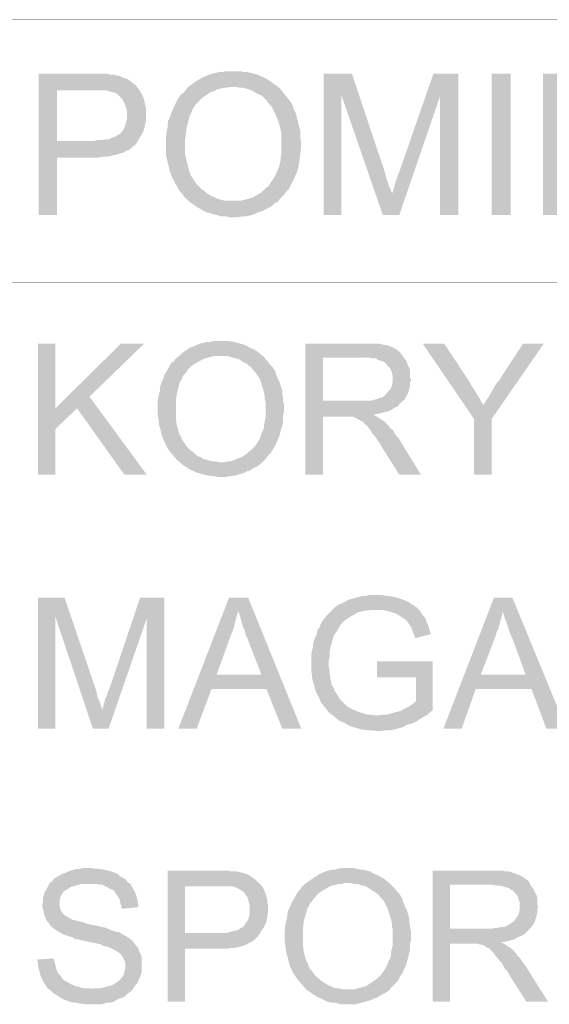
# Model space of a CAD drawing. Header units: millimetres. Extents: x -14047 to 49934, y -21523 to 14989.
# Tile 185 of 256: x 2390 to 2446, y 7483 to 7588. Entities that reach past the tile are written whole.
import ezdxf

# ---------------------------------------------------------------- set-up
doc = ezdxf.new("R2010")
doc.units = ezdxf.units.MM
doc.layers.add('H', color=7, linetype='Continuous')
doc.layers.add('P', color=7, linetype='Continuous')

msp = doc.modelspace()

# ---------------------------------------------------------------- hatches: boundary and pattern name
at = {"layer": 'H', "linetype": 'Continuous'}
for points in [[(2407.979, 7568.27), (2407.714, 7568.535), (2407.449, 7568.8), (2407.274, 7569.065), (2407.009, 7569.33), (2406.834, 7569.594), (2406.654, 7569.944), (2406.479, 7570.209), (2406.394, 7570.474), (2406.214, 7570.739), (2405.949, 7571.444), (2405.864, 7571.799), (2405.774, 7572.149), (2405.684, 7572.504), (2405.599, 7572.854), (2405.509, 7573.209), (2405.509, 7573.564), (2405.509, 7573.914), (2405.509, 7574.179), (2405.509, 7574.619), (2405.509, 7574.974), (2405.599, 7575.769), (2405.684, 7576.119), (2405.684, 7576.559), (2405.774, 7576.914), (2405.949, 7577.263), (2406.039, 7577.528), (2406.304, 7578.233), (2406.569, 7578.763), (2406.744, 7579.118), (2407.099, 7579.648), (2407.364, 7579.823), (2407.539, 7579.998), (2407.714, 7580.263), (2407.979, 7580.528), (2408.594, 7580.968), (2408.859, 7581.143), (2409.479, 7581.498), (2409.743, 7581.588), (2410.093, 7581.763), (2410.448, 7581.853), (2411.153, 7582.028), (2411.508, 7582.028), (2411.858, 7582.118), (2412.213, 7582.118), (2413.093, 7582.118), (2413.448, 7582.118), (2413.798, 7582.028), (2414.153, 7582.028), (2414.858, 7581.853), (2415.208, 7581.763), (2415.563, 7581.588), (2415.828, 7581.498), (2416.178, 7581.323), (2416.443, 7581.143), (2416.708, 7580.968), (2417.063, 7580.703), (2417.327, 7580.528), (2412.653, 7580.438), (2412.298, 7580.438), (2411.948, 7580.353), (2411.593, 7580.353), (2411.243, 7580.263), (2410.888, 7580.173), (2410.623, 7579.998), (2410.273, 7579.913), (2410.008, 7579.733), (2409.654, 7579.468), (2409.389, 7579.293), (2409.124, 7579.028), (2408.859, 7578.763), (2408.684, 7578.588), (2408.509, 7578.323), (2408.334, 7578.058), (2408.244, 7577.793), (2408.069, 7577.443), (2407.979, 7577.178), (2407.889, 7576.824), (2407.804, 7576.474), (2407.714, 7576.119), (2407.624, 7575.324), (2407.539, 7574.884), (2407.539, 7574.444), (2407.539, 7574.179), (2407.539, 7573.299), (2407.714, 7572.594), (2407.804, 7572.239), (2407.889, 7571.884), (2407.979, 7571.534), (2408.069, 7571.269), (2408.244, 7570.914), (2408.419, 7570.649), (2408.594, 7570.389), (2408.774, 7570.124), (2409.039, 7569.859), (2409.304, 7569.594), (2409.569, 7569.42), (2409.828, 7569.155), (2410.448, 7568.8), (2410.713, 7568.71), (2411.063, 7568.535), (2411.418, 7568.445), (2411.768, 7568.36), (2412.123, 7568.36), (2412.478, 7568.36), (2412.653, 7568.36)], [(2392.016, 7566.86), (2392.016, 7581.853), (2398.545, 7581.853), (2398.895, 7581.853), (2399.25, 7581.853), (2399.6, 7581.763), (2399.865, 7581.763), (2400.305, 7581.673), (2400.66, 7581.588), (2401.015, 7581.408), (2401.365, 7581.323), (2401.63, 7581.143), (2402.07, 7580.793), (2402.334, 7580.618), (2402.509, 7580.353), (2397.84, 7580.088), (2393.956, 7580.088), (2393.956, 7574.709), (2402.424, 7574.534), (2402.244, 7574.269), (2401.985, 7574.089), (2401.805, 7573.914), (2401.54, 7573.739), (2401.275, 7573.649), (2401.015, 7573.474), (2400.66, 7573.384), (2400.395, 7573.299), (2400.045, 7573.209), (2399.69, 7573.119), (2399.25, 7573.034), (2398.81, 7573.034), (2398.365, 7572.944), (2393.956, 7572.944), (2393.956, 7566.86)], [(2422.267, 7566.86), (2422.267, 7581.853), (2425.261, 7581.853), (2424.117, 7579.648), (2424.117, 7566.86)], [(2428.526, 7566.86), (2424.117, 7579.648), (2425.261, 7581.853), (2428.791, 7571.269), (2428.876, 7570.829), (2429.056, 7570.389), (2429.141, 7570.034), (2429.321, 7569.679), (2429.406, 7569.42), (2429.496, 7569.155), (2429.496, 7569.065)], [(2428.526, 7566.86), (2429.496, 7569.065), (2429.586, 7569.33), (2429.671, 7569.594), (2429.761, 7569.859), (2429.846, 7570.209), (2430.111, 7571.004), (2430.291, 7571.444), (2433.905, 7581.853), (2436.55, 7581.853), (2434.61, 7579.468), (2430.291, 7566.86)], [(2434.61, 7566.86), (2434.61, 7579.468), (2436.55, 7581.853), (2436.55, 7566.86)], [(2440.079, 7566.86), (2440.079, 7581.853), (2442.104, 7581.853), (2442.104, 7566.86)], [(2445.544, 7566.86), (2445.544, 7581.853), (2456.392, 7581.853), (2456.392, 7580.088), (2447.483, 7580.088), (2447.483, 7575.504), (2455.772, 7575.504), (2455.772, 7573.739), (2447.483, 7573.739), (2447.483, 7568.625), (2456.742, 7568.625), (2456.742, 7566.86)], [(2402.424, 7574.534), (2393.956, 7574.709), (2397.84, 7574.709), (2398.28, 7574.794), (2398.72, 7574.794), (2399.16, 7574.884), (2399.515, 7574.884), (2399.78, 7575.059), (2400.13, 7575.149), (2400.305, 7575.324), (2400.57, 7575.414), (2400.835, 7575.679), (2401.015, 7575.944), (2401.19, 7576.294), (2401.275, 7576.649), (2401.365, 7576.998), (2401.365, 7577.353), (2401.365, 7577.883), (2401.275, 7578.233), (2401.19, 7578.588), (2401.015, 7578.853), (2400.925, 7579.118), (2400.66, 7579.383), (2400.395, 7579.648), (2400.13, 7579.823), (2399.78, 7579.913), (2399.425, 7579.998), (2399.16, 7580.088), (2398.72, 7580.088), (2398.365, 7580.088), (2397.84, 7580.088), (2402.509, 7580.353), (2402.774, 7579.998), (2402.954, 7579.648), (2403.129, 7579.293), (2403.219, 7578.943), (2403.304, 7578.588), (2403.394, 7578.233), (2403.394, 7577.883), (2403.394, 7577.528), (2403.394, 7577.178), (2403.394, 7576.824), (2403.304, 7576.474), (2403.219, 7576.119), (2403.129, 7575.769), (2402.954, 7575.414), (2402.774, 7575.149), (2402.599, 7574.794)], [(2412.653, 7566.595), (2412.298, 7566.595), (2411.948, 7566.685), (2411.508, 7566.685), (2411.153, 7566.77), (2410.448, 7566.95), (2410.183, 7567.035), (2409.828, 7567.125), (2409.479, 7567.3), (2409.214, 7567.475), (2408.859, 7567.655), (2408.594, 7567.83), (2408.244, 7568.095), (2407.979, 7568.27), (2412.653, 7568.36), (2413.003, 7568.36), (2413.448, 7568.36), (2414.153, 7568.535), (2414.418, 7568.625), (2414.768, 7568.71), (2415.033, 7568.89), (2415.388, 7569.065), (2415.653, 7569.24), (2415.918, 7569.505), (2416.178, 7569.769), (2416.358, 7569.859), (2416.533, 7570.124), (2416.708, 7570.389), (2416.888, 7570.649), (2417.063, 7570.914), (2417.237, 7571.269), (2417.327, 7571.534), (2417.502, 7571.884), (2417.592, 7572.239), (2417.677, 7572.594), (2417.677, 7572.944), (2417.767, 7573.384), (2417.767, 7573.739), (2417.767, 7574.179), (2417.767, 7574.354), (2417.767, 7575.149), (2417.767, 7575.504), (2417.677, 7575.944), (2417.592, 7576.294), (2417.412, 7576.914), (2417.147, 7577.528), (2416.973, 7577.883), (2416.798, 7578.233), (2416.623, 7578.498), (2416.358, 7578.763), (2416.178, 7579.028), (2415.918, 7579.293), (2415.653, 7579.558), (2415.388, 7579.648), (2415.033, 7579.823), (2414.768, 7579.998), (2414.418, 7580.173), (2414.063, 7580.263), (2413.713, 7580.353), (2413.358, 7580.353), (2413.003, 7580.438), (2412.653, 7580.438), (2417.327, 7580.528), (2417.857, 7579.998), (2418.032, 7579.733), (2418.297, 7579.468), (2418.472, 7579.203), (2418.737, 7578.853), (2418.912, 7578.588), (2419.092, 7578.058), (2419.267, 7577.708), (2419.352, 7577.443), (2419.442, 7577.088), (2419.617, 7576.384), (2419.707, 7576.029), (2419.797, 7575.679), (2419.797, 7574.884), (2419.882, 7574.534), (2419.797, 7573.564), (2419.707, 7572.854), (2419.617, 7572.149), (2419.532, 7571.799), (2419.442, 7571.444), (2419.267, 7571.094), (2419.177, 7570.829), (2419.002, 7570.474), (2418.912, 7570.299), (2418.737, 7569.944), (2418.562, 7569.594), (2418.297, 7569.33), (2418.117, 7569.065), (2417.857, 7568.8), (2417.592, 7568.535), (2417.412, 7568.27), (2417.063, 7568.095), (2416.798, 7567.83), (2416.533, 7567.655), (2416.358, 7567.565), (2415.653, 7567.215), (2415.298, 7567.125), (2414.943, 7566.95), (2414.683, 7566.86), (2414.328, 7566.77), (2413.973, 7566.685), (2413.623, 7566.685), (2412.828, 7566.595)], [(2391.931, 7539.259), (2391.931, 7553.192), (2393.781, 7553.192), (2393.781, 7539.259)], [(2393.781, 7544.108), (2393.781, 7546.313), (2400.75, 7553.192), (2403.219, 7553.192), (2397.395, 7547.547), (2396.075, 7546.313)], [(2407.009, 7540.583), (2406.744, 7540.758), (2406.304, 7541.288), (2406.039, 7541.553), (2405.864, 7541.818), (2405.684, 7542.078), (2405.509, 7542.433), (2405.419, 7542.608), (2405.159, 7543.228), (2404.979, 7543.843), (2404.894, 7544.198), (2404.804, 7544.463), (2404.714, 7545.168), (2404.629, 7545.873), (2404.629, 7546.488), (2404.629, 7546.843), (2404.714, 7547.547), (2404.804, 7547.902), (2404.894, 7548.252), (2404.894, 7548.607), (2404.979, 7548.872), (2405.244, 7549.487), (2405.334, 7549.842), (2405.509, 7550.107), (2405.949, 7550.897), (2406.129, 7551.162), (2406.394, 7551.342), (2406.479, 7551.517), (2407.009, 7551.957), (2407.274, 7552.222), (2407.804, 7552.572), (2408.069, 7552.752), (2408.334, 7552.837), (2408.949, 7553.102), (2409.214, 7553.192), (2409.569, 7553.282), (2409.918, 7553.367), (2410.183, 7553.367), (2410.538, 7553.457), (2410.888, 7553.457), (2411.683, 7553.457), (2412.033, 7553.457), (2412.743, 7553.367), (2413.003, 7553.282), (2413.713, 7553.102), (2413.973, 7553.017), (2414.593, 7552.662), (2414.858, 7552.572), (2415.123, 7552.397), (2415.388, 7552.222), (2415.653, 7551.957), (2411.328, 7551.867), (2410.978, 7551.867), (2410.623, 7551.867), (2410.358, 7551.782), (2409.654, 7551.602), (2409.389, 7551.517), (2409.124, 7551.342), (2408.774, 7551.162), (2408.509, 7550.987), (2408.244, 7550.812), (2407.979, 7550.547), (2407.804, 7550.372), (2407.624, 7550.107), (2407.449, 7549.927), (2407.274, 7549.662), (2407.184, 7549.397), (2407.009, 7549.137), (2406.919, 7548.872), (2406.744, 7548.167), (2406.654, 7547.812), (2406.569, 7547.108), (2406.569, 7546.313), (2406.569, 7545.608), (2406.569, 7545.253), (2406.654, 7544.548), (2406.744, 7544.283), (2406.834, 7543.933), (2406.919, 7543.578), (2407.099, 7543.313), (2407.184, 7543.048), (2407.364, 7542.788), (2407.714, 7542.258), (2407.889, 7542.078), (2408.154, 7541.818), (2408.419, 7541.638), (2408.684, 7541.373), (2408.949, 7541.198), (2409.214, 7541.108), (2409.479, 7540.933), (2409.828, 7540.848), (2410.093, 7540.758), (2410.448, 7540.668), (2410.798, 7540.668), (2411.153, 7540.583), (2411.328, 7540.583)], [(2420.322, 7539.259), (2420.322, 7553.192), (2426.936, 7553.192), (2427.381, 7553.192), (2427.731, 7553.192), (2428.086, 7553.192), (2428.436, 7553.102), (2428.701, 7553.017), (2428.966, 7553.017), (2429.231, 7552.927), (2429.671, 7552.752), (2429.936, 7552.572), (2430.201, 7552.397), (2430.466, 7552.132), (2430.641, 7551.867), (2426.586, 7551.692), (2422.177, 7551.692), (2422.177, 7547.108), (2430.556, 7547.018), (2430.291, 7546.753), (2430.111, 7546.488), (2429.846, 7546.403), (2429.586, 7546.223), (2429.231, 7546.048), (2428.966, 7545.963), (2428.616, 7545.873), (2428.261, 7545.783), (2427.906, 7545.698), (2427.556, 7545.608), (2424.292, 7545.433), (2422.177, 7545.433), (2422.177, 7539.259)], [(2438.225, 7545.168), (2432.76, 7553.192), (2435.05, 7553.192), (2437.785, 7549.047), (2437.96, 7548.692), (2438.14, 7548.427), (2438.315, 7548.167), (2438.665, 7547.547), (2438.845, 7547.282), (2439.02, 7546.933), (2439.195, 7546.668)], [(2438.225, 7539.259), (2438.225, 7545.168), (2439.195, 7546.668), (2439.37, 7546.933), (2439.549, 7547.198), (2439.724, 7547.457), (2439.899, 7547.722), (2440.079, 7548.077), (2440.254, 7548.342), (2440.429, 7548.692), (2440.604, 7548.957), (2440.784, 7549.137), (2443.429, 7553.192), (2445.634, 7553.192), (2440.079, 7545.168), (2440.079, 7539.259)], [(2411.328, 7538.994), (2410.623, 7539.084), (2409.918, 7539.169), (2409.569, 7539.259), (2408.949, 7539.434), (2408.684, 7539.524), (2408.069, 7539.789), (2407.539, 7540.138), (2407.274, 7540.318), (2407.009, 7540.583), (2411.328, 7540.583), (2411.683, 7540.583), (2412.033, 7540.668), (2412.298, 7540.668), (2412.653, 7540.758), (2413.003, 7540.933), (2413.268, 7541.023), (2413.533, 7541.108), (2413.798, 7541.288), (2414.063, 7541.463), (2414.328, 7541.728), (2414.593, 7541.903), (2414.768, 7542.078), (2414.943, 7542.258), (2415.123, 7542.523), (2415.298, 7542.788), (2415.473, 7543.048), (2415.563, 7543.313), (2415.653, 7543.668), (2415.828, 7543.933), (2415.918, 7544.283), (2415.918, 7544.548), (2416.003, 7544.903), (2416.093, 7545.343), (2416.093, 7545.698), (2416.093, 7546.048), (2416.093, 7546.668), (2416.093, 7546.933), (2416.003, 7547.282), (2416.003, 7547.637), (2415.918, 7547.987), (2415.828, 7548.342), (2415.738, 7548.607), (2415.653, 7548.957), (2415.563, 7549.222), (2415.388, 7549.577), (2415.208, 7549.842), (2415.033, 7550.107), (2414.768, 7550.372), (2414.593, 7550.632), (2414.328, 7550.812), (2414.063, 7551.077), (2413.798, 7551.162), (2413.533, 7551.342), (2413.268, 7551.517), (2412.918, 7551.602), (2412.653, 7551.692), (2412.298, 7551.782), (2411.948, 7551.867), (2411.593, 7551.867), (2411.328, 7551.867), (2415.653, 7551.957), (2415.918, 7551.782), (2416.093, 7551.517), (2416.358, 7551.252), (2416.533, 7550.987), (2416.798, 7550.722), (2416.973, 7550.457), (2417.147, 7550.192), (2417.147, 7550.017), (2417.327, 7549.662), (2417.412, 7549.397), (2417.592, 7549.047), (2417.677, 7548.782), (2417.767, 7548.427), (2417.857, 7548.167), (2417.857, 7547.812), (2417.942, 7547.457), (2417.942, 7547.108), (2418.032, 7546.753), (2418.032, 7545.873), (2417.942, 7545.518), (2417.942, 7545.168), (2417.942, 7544.813), (2417.857, 7544.463), (2417.767, 7544.198), (2417.677, 7543.843), (2417.592, 7543.493), (2417.502, 7543.228), (2417.237, 7542.608), (2417.147, 7542.433), (2416.798, 7541.818), (2416.623, 7541.553), (2416.358, 7541.288), (2416.178, 7541.023), (2415.918, 7540.758), (2415.738, 7540.583), (2415.473, 7540.318), (2415.208, 7540.138), (2414.858, 7539.963), (2414.683, 7539.873), (2414.418, 7539.699), (2414.063, 7539.614), (2413.798, 7539.434), (2413.448, 7539.349), (2413.183, 7539.259), (2412.828, 7539.169), (2412.123, 7539.084), (2411.858, 7538.994), (2411.508, 7538.994)], [(2430.556, 7547.018), (2422.177, 7547.108), (2426.586, 7547.108), (2426.936, 7547.108), (2427.291, 7547.108), (2427.556, 7547.198), (2427.906, 7547.282), (2428.086, 7547.372), (2428.436, 7547.457), (2428.701, 7547.637), (2428.966, 7547.902), (2429.141, 7548.167), (2429.406, 7548.427), (2429.496, 7548.782), (2429.586, 7549.137), (2429.586, 7549.397), (2429.586, 7549.752), (2429.496, 7550.107), (2429.406, 7550.372), (2429.231, 7550.632), (2428.966, 7550.897), (2428.876, 7551.077), (2428.616, 7551.252), (2428.436, 7551.342), (2428.086, 7551.427), (2427.821, 7551.602), (2427.466, 7551.602), (2427.116, 7551.692), (2426.671, 7551.692), (2430.641, 7551.867), (2430.816, 7551.602), (2431.081, 7551.252), (2431.171, 7550.897), (2431.346, 7550.632), (2431.436, 7550.282), (2431.436, 7549.927), (2431.436, 7549.577), (2431.526, 7549.397), (2431.436, 7549.047), (2431.436, 7548.692), (2431.346, 7548.427), (2431.261, 7548.077), (2431.171, 7547.812), (2430.996, 7547.547), (2430.816, 7547.198)], [(2401.1, 7539.259), (2396.075, 7546.313), (2397.395, 7547.547), (2403.479, 7539.259)], [(2430.291, 7539.259), (2428.436, 7542.168), (2428.261, 7542.523), (2427.996, 7542.873), (2427.821, 7543.138), (2427.641, 7543.403), (2427.381, 7543.668), (2427.291, 7543.933), (2427.116, 7544.108), (2426.851, 7544.463), (2426.586, 7544.638), (2426.411, 7544.903), (2426.146, 7544.993), (2425.881, 7545.168), (2425.526, 7545.343), (2425.351, 7545.433), (2425.086, 7545.433), (2424.731, 7545.433), (2424.292, 7545.433), (2427.556, 7545.608), (2427.906, 7545.433), (2428.171, 7545.253), (2428.436, 7545.078), (2428.701, 7544.903), (2429.141, 7544.463), (2429.321, 7544.198), (2429.586, 7544.023), (2429.936, 7543.403), (2430.201, 7543.138), (2432.58, 7539.259)], [(2391.931, 7512.277), (2391.931, 7526.205), (2394.751, 7526.205), (2393.781, 7524.181), (2393.781, 7512.277)], [(2397.75, 7512.277), (2393.781, 7524.181), (2394.751, 7526.205), (2398.1, 7516.332), (2398.19, 7515.977), (2398.28, 7515.537), (2398.455, 7515.187), (2398.63, 7514.657), (2398.72, 7514.392), (2398.72, 7514.302)], [(2397.75, 7512.277), (2398.72, 7514.302), (2398.81, 7514.477), (2398.895, 7514.742), (2398.985, 7515.097), (2399.07, 7515.452), (2399.25, 7515.802), (2399.335, 7516.157), (2399.515, 7516.507), (2402.774, 7526.205), (2405.334, 7526.205), (2403.479, 7524.001), (2399.425, 7512.277)], [(2403.479, 7512.277), (2403.479, 7524.001), (2405.334, 7526.205), (2405.334, 7512.277)], [(2406.834, 7512.277), (2412.213, 7526.205), (2414.238, 7526.205), (2413.183, 7524.796), (2413.093, 7524.446), (2413.003, 7524.181), (2412.828, 7523.476), (2412.743, 7523.121), (2412.653, 7522.856), (2412.563, 7522.506), (2412.388, 7522.151), (2410.888, 7518.006), (2416.178, 7516.507), (2410.358, 7516.507), (2408.774, 7512.277)], [(2417.857, 7512.277), (2416.178, 7516.507), (2410.888, 7518.006), (2415.653, 7518.006), (2414.153, 7521.886), (2413.973, 7522.241), (2413.888, 7522.681), (2413.713, 7523.031), (2413.623, 7523.296), (2413.448, 7524.001), (2413.268, 7524.531), (2413.183, 7524.796), (2414.238, 7526.205), (2419.882, 7512.277)], [(2431.966, 7521.886), (2431.876, 7522.241), (2431.701, 7522.591), (2431.611, 7522.946), (2431.436, 7523.211), (2431.261, 7523.476), (2430.996, 7523.826), (2430.731, 7524.001), (2430.466, 7524.181), (2430.201, 7524.356), (2429.846, 7524.531), (2429.586, 7524.621), (2429.231, 7524.711), (2428.876, 7524.796), (2428.616, 7524.886), (2428.261, 7524.886), (2423.147, 7524.886), (2423.412, 7525.15), (2423.677, 7525.325), (2423.942, 7525.5), (2424.207, 7525.59), (2424.556, 7525.765), (2424.821, 7525.945), (2425.086, 7526.03), (2425.441, 7526.12), (2425.701, 7526.205), (2426.056, 7526.295), (2426.411, 7526.385), (2426.761, 7526.385), (2427.116, 7526.47), (2427.466, 7526.47), (2427.821, 7526.47), (2428.261, 7526.47), (2428.966, 7526.385), (2429.671, 7526.295), (2430.291, 7526.12), (2430.556, 7526.03), (2430.996, 7525.855), (2431.346, 7525.68), (2431.611, 7525.5), (2431.876, 7525.325), (2432.14, 7525.15), (2432.405, 7524.886), (2432.58, 7524.621), (2432.76, 7524.356), (2432.935, 7524.181), (2433.11, 7523.826), (2433.2, 7523.561), (2433.375, 7523.211), (2433.465, 7522.856), (2433.64, 7522.326)], [(2434.965, 7512.277), (2440.339, 7526.205), (2442.284, 7526.205), (2441.224, 7524.796), (2441.224, 7524.446), (2441.134, 7524.181), (2440.959, 7523.476), (2440.869, 7523.121), (2440.784, 7522.856), (2440.604, 7522.506), (2440.519, 7522.151), (2438.93, 7518.006), (2444.309, 7516.507), (2438.4, 7516.507), (2436.905, 7512.277)], [(2445.899, 7512.277), (2444.309, 7516.507), (2438.93, 7518.006), (2443.694, 7518.006), (2442.284, 7521.886), (2442.104, 7522.241), (2441.929, 7522.681), (2441.839, 7523.031), (2441.754, 7523.296), (2441.489, 7524.001), (2441.314, 7524.531), (2441.224, 7524.796), (2442.284, 7526.205), (2448.013, 7512.277)], [(2423.237, 7513.687), (2422.972, 7513.862), (2422.707, 7514.127), (2422.527, 7514.392), (2422.267, 7514.657), (2422.087, 7514.922), (2421.912, 7515.187), (2421.822, 7515.452), (2421.647, 7515.802), (2421.382, 7516.332), (2421.292, 7516.682), (2421.207, 7517.037), (2421.032, 7517.651), (2421.032, 7518.006), (2420.942, 7518.361), (2420.942, 7519.066), (2420.942, 7519.506), (2420.942, 7519.856), (2420.942, 7520.211), (2421.117, 7520.916), (2421.117, 7521.271), (2421.292, 7521.886), (2421.472, 7522.151), (2421.647, 7522.856), (2421.822, 7523.031), (2421.912, 7523.296), (2422.087, 7523.651), (2422.267, 7523.916), (2422.707, 7524.446), (2423.147, 7524.886), (2427.556, 7524.886), (2427.201, 7524.886), (2426.851, 7524.796), (2426.496, 7524.796), (2426.231, 7524.711), (2425.881, 7524.621), (2425.441, 7524.356), (2425.086, 7524.181), (2424.821, 7524.001), (2424.556, 7523.826), (2424.292, 7523.561), (2424.027, 7523.296), (2423.852, 7522.946), (2423.677, 7522.681), (2423.497, 7522.416), (2423.322, 7522.151), (2423.237, 7521.801), (2423.147, 7521.536), (2423.057, 7521.181), (2422.972, 7520.826), (2422.882, 7520.476), (2422.882, 7519.856), (2422.792, 7519.506), (2422.792, 7518.886), (2422.882, 7518.536), (2422.882, 7518.181), (2422.972, 7517.831), (2422.972, 7517.566), (2423.057, 7517.212), (2423.147, 7516.862), (2423.322, 7516.597), (2423.412, 7516.332), (2423.677, 7515.892), (2423.852, 7515.627), (2424.027, 7515.362), (2424.292, 7515.097), (2424.467, 7514.922), (2424.731, 7514.657), (2425.086, 7514.477), (2425.351, 7514.302), (2425.616, 7514.217), (2425.966, 7514.037), (2426.321, 7513.952), (2426.586, 7513.862), (2426.936, 7513.772), (2427.291, 7513.772), (2427.641, 7513.687), (2427.996, 7513.687)], [(2428.086, 7512.012), (2427.381, 7512.097), (2427.026, 7512.097), (2426.321, 7512.187), (2425.966, 7512.277), (2425.701, 7512.362), (2425.351, 7512.452), (2425.086, 7512.537), (2424.467, 7512.892), (2424.027, 7513.067), (2423.762, 7513.247), (2423.237, 7513.687), (2427.996, 7513.687), (2428.616, 7513.772), (2428.966, 7513.772), (2429.321, 7513.862), (2429.586, 7513.952), (2429.936, 7514.037), (2430.291, 7514.127), (2430.641, 7514.302), (2430.996, 7514.477), (2431.346, 7514.657), (2431.611, 7514.832), (2431.876, 7515.007), (2432.05, 7515.187), (2432.05, 7517.741), (2427.906, 7517.741), (2427.906, 7519.416), (2433.815, 7519.416), (2433.815, 7514.217), (2433.55, 7514.037), (2433.285, 7513.772), (2432.67, 7513.422), (2432.405, 7513.247), (2432.14, 7513.067), (2431.791, 7512.892), (2431.526, 7512.802), (2431.171, 7512.717), (2430.996, 7512.627), (2430.731, 7512.452), (2430.376, 7512.362), (2430.026, 7512.277), (2429.761, 7512.187), (2429.056, 7512.097), (2428.701, 7512.097), (2428.351, 7512.012)], [(2400.835, 7493.14), (2400.75, 7493.49), (2400.66, 7493.845), (2400.57, 7494.2), (2400.395, 7494.46), (2400.22, 7494.725), (2400.045, 7494.99), (2399.865, 7495.17), (2399.6, 7495.254), (2399.335, 7495.429), (2399.07, 7495.519), (2398.81, 7495.694), (2398.455, 7495.694), (2398.1, 7495.784), (2397.66, 7495.784), (2397.395, 7495.784), (2393.166, 7495.874), (2393.431, 7496.049), (2393.606, 7496.314), (2393.871, 7496.489), (2394.486, 7496.844), (2394.751, 7496.929), (2395.37, 7497.194), (2395.72, 7497.284), (2395.985, 7497.374), (2396.34, 7497.374), (2396.69, 7497.459), (2397.045, 7497.459), (2397.66, 7497.459), (2398.365, 7497.374), (2399.07, 7497.284), (2399.425, 7497.194), (2399.69, 7497.109), (2399.955, 7497.019), (2400.395, 7496.844), (2400.66, 7496.579), (2401.015, 7496.404), (2401.275, 7496.224), (2401.455, 7495.959), (2401.72, 7495.784), (2401.895, 7495.519), (2402.07, 7495.17), (2402.244, 7494.905), (2402.334, 7494.64), (2402.424, 7494.285), (2402.509, 7493.935), (2402.599, 7493.315)], [(2420.502, 7484.496), (2420.237, 7484.761), (2419.797, 7485.291), (2419.532, 7485.556), (2419.352, 7485.821), (2419.177, 7486.086), (2419.002, 7486.351), (2418.912, 7486.526), (2418.647, 7487.141), (2418.472, 7487.85), (2418.382, 7488.11), (2418.297, 7488.465), (2418.207, 7489.17), (2418.117, 7489.79), (2418.117, 7490.405), (2418.117, 7490.76), (2418.207, 7491.55), (2418.297, 7491.905), (2418.382, 7492.255), (2418.382, 7492.52), (2418.472, 7492.875), (2418.737, 7493.49), (2418.827, 7493.755), (2419.002, 7494.02), (2419.442, 7494.815), (2419.617, 7495.08), (2419.882, 7495.344), (2419.972, 7495.519), (2420.502, 7495.959), (2420.767, 7496.139), (2421.292, 7496.489), (2421.557, 7496.664), (2421.822, 7496.844), (2422.442, 7497.109), (2422.707, 7497.194), (2423.057, 7497.284), (2423.412, 7497.284), (2423.677, 7497.374), (2424.027, 7497.459), (2424.382, 7497.459), (2425.176, 7497.459), (2425.526, 7497.459), (2426.231, 7497.284), (2426.496, 7497.284), (2427.201, 7497.109), (2427.466, 7496.929), (2428.086, 7496.664), (2428.351, 7496.489), (2428.616, 7496.404), (2428.876, 7496.139), (2429.141, 7495.959), (2424.821, 7495.874), (2424.467, 7495.874), (2424.117, 7495.784), (2423.852, 7495.784), (2423.147, 7495.609), (2422.882, 7495.519), (2422.617, 7495.344), (2422.267, 7495.17), (2422.002, 7494.99), (2421.737, 7494.815), (2421.472, 7494.55), (2421.292, 7494.285), (2421.117, 7494.11), (2420.942, 7493.845), (2420.767, 7493.67), (2420.677, 7493.405), (2420.502, 7493.14), (2420.412, 7492.785), (2420.237, 7492.17), (2420.147, 7491.815), (2420.062, 7491.11), (2420.062, 7490.23), (2420.062, 7489.61), (2420.062, 7489.26), (2420.147, 7488.555), (2420.237, 7488.2), (2420.322, 7487.85), (2420.412, 7487.586), (2420.587, 7487.321), (2420.677, 7486.966), (2420.852, 7486.701), (2421.207, 7486.261), (2421.382, 7485.996), (2421.647, 7485.821), (2421.912, 7485.556), (2422.177, 7485.381), (2422.442, 7485.201), (2422.707, 7485.026), (2422.972, 7484.936), (2423.322, 7484.761), (2423.587, 7484.676), (2423.942, 7484.676), (2424.292, 7484.586), (2424.646, 7484.586), (2424.821, 7484.586)], [(2405.684, 7483.261), (2405.684, 7497.194), (2411.768, 7497.194), (2412.123, 7497.194), (2412.478, 7497.109), (2412.743, 7497.109), (2413.003, 7497.109), (2413.448, 7497.019), (2413.798, 7496.929), (2414.063, 7496.844), (2414.418, 7496.664), (2414.683, 7496.489), (2415.033, 7496.224), (2415.298, 7495.959), (2415.473, 7495.784), (2411.063, 7495.519), (2407.539, 7495.519), (2407.539, 7490.58), (2415.388, 7490.405), (2415.208, 7490.14), (2415.033, 7489.965), (2414.858, 7489.79), (2414.593, 7489.61), (2414.328, 7489.525), (2414.063, 7489.345), (2413.798, 7489.26), (2413.533, 7489.17), (2413.183, 7489.08), (2412.828, 7488.995), (2412.478, 7488.995), (2412.033, 7488.905), (2411.243, 7488.905), (2407.539, 7488.905), (2407.539, 7483.261)], [(2433.815, 7483.261), (2433.815, 7497.194), (2440.429, 7497.194), (2440.869, 7497.194), (2441.224, 7497.194), (2441.574, 7497.109), (2441.929, 7497.109), (2442.194, 7497.019), (2442.459, 7496.929), (2442.724, 7496.844), (2443.164, 7496.664), (2443.429, 7496.489), (2443.694, 7496.314), (2443.959, 7496.139), (2444.134, 7495.874), (2440.079, 7495.694), (2435.67, 7495.694), (2435.67, 7491.025), (2444.044, 7490.935), (2443.779, 7490.67), (2443.604, 7490.495), (2443.339, 7490.315), (2443.074, 7490.23), (2442.724, 7490.055), (2442.459, 7489.875), (2442.104, 7489.79), (2441.754, 7489.7), (2441.399, 7489.61), (2441.049, 7489.61), (2437.785, 7489.435), (2435.67, 7489.435), (2435.67, 7483.261)], [(2401.985, 7484.586), (2397.75, 7484.676), (2398.1, 7484.676), (2398.455, 7484.676), (2398.81, 7484.761), (2399.16, 7484.851), (2399.425, 7484.936), (2399.6, 7484.936), (2399.955, 7485.116), (2400.22, 7485.291), (2400.485, 7485.466), (2400.75, 7485.731), (2401.015, 7486.086), (2401.1, 7486.436), (2401.19, 7486.791), (2401.19, 7487.056), (2401.19, 7487.406), (2401.1, 7487.671), (2400.925, 7488.025), (2400.835, 7488.2), (2400.66, 7488.375), (2400.395, 7488.555), (2400.13, 7488.73), (2399.78, 7488.905), (2399.6, 7488.995), (2399.16, 7489.17), (2398.895, 7489.17), (2398.63, 7489.345), (2398.28, 7489.435), (2397.84, 7489.525), (2397.395, 7489.61), (2397.045, 7489.7), (2396.605, 7489.79), (2396.25, 7489.875), (2395.81, 7489.965), (2395.545, 7490.14), (2395.19, 7490.23), (2394.925, 7490.315), (2394.666, 7490.405), (2394.486, 7490.495), (2394.046, 7490.76), (2393.781, 7490.935), (2393.516, 7491.11), (2393.251, 7491.375), (2393.076, 7491.64), (2392.901, 7491.815), (2392.721, 7492.17), (2392.636, 7492.435), (2392.546, 7492.785), (2392.461, 7493.14), (2392.371, 7493.405), (2392.461, 7493.935), (2392.461, 7494.285), (2392.546, 7494.55), (2392.636, 7494.905), (2392.811, 7495.17), (2392.986, 7495.519), (2393.166, 7495.874), (2397.395, 7495.784), (2396.955, 7495.784), (2396.605, 7495.784), (2396.25, 7495.694), (2395.895, 7495.609), (2395.635, 7495.519), (2395.37, 7495.429), (2395.105, 7495.254), (2394.666, 7494.99), (2394.486, 7494.725), (2394.311, 7494.375), (2394.221, 7494.11), (2394.221, 7493.755), (2394.221, 7493.405), (2394.311, 7493.05), (2394.486, 7492.785), (2394.666, 7492.52), (2395.105, 7492.255), (2395.28, 7492.17), (2395.545, 7491.995), (2395.895, 7491.905), (2396.25, 7491.815), (2396.69, 7491.73), (2397.13, 7491.55), (2397.485, 7491.465), (2398.015, 7491.375), (2398.455, 7491.285), (2398.81, 7491.2), (2399.16, 7491.11), (2399.515, 7490.935), (2399.78, 7490.845), (2400.045, 7490.76), (2400.305, 7490.67), (2400.57, 7490.67), (2400.925, 7490.405), (2401.275, 7490.23), (2401.54, 7490.055), (2401.805, 7489.875), (2402.07, 7489.61), (2402.244, 7489.345), (2402.424, 7489.17), (2402.599, 7488.905), (2402.689, 7488.555), (2402.864, 7488.29), (2402.954, 7487.935), (2402.954, 7487.586), (2402.954, 7487.231), (2402.954, 7486.881), (2402.954, 7486.526), (2402.864, 7486.171), (2402.774, 7485.906), (2402.599, 7485.556), (2402.509, 7485.291), (2402.334, 7485.116), (2402.16, 7484.851)], [(2415.388, 7490.405), (2407.539, 7490.58), (2411.593, 7490.58), (2411.948, 7490.58), (2412.298, 7490.67), (2412.653, 7490.76), (2413.003, 7490.845), (2413.268, 7490.935), (2413.448, 7491.11), (2413.713, 7491.2), (2413.888, 7491.465), (2414.063, 7491.73), (2414.238, 7491.995), (2414.328, 7492.255), (2414.418, 7492.61), (2414.418, 7492.965), (2414.418, 7493.49), (2414.328, 7493.755), (2414.238, 7494.11), (2414.153, 7494.375), (2413.973, 7494.64), (2413.798, 7494.905), (2413.533, 7495.08), (2413.268, 7495.254), (2412.918, 7495.429), (2412.653, 7495.519), (2412.298, 7495.519), (2412.033, 7495.519), (2411.593, 7495.519), (2411.063, 7495.519), (2415.473, 7495.784), (2415.738, 7495.519), (2415.918, 7495.17), (2416.093, 7494.725), (2416.178, 7494.46), (2416.268, 7494.11), (2416.268, 7493.755), (2416.358, 7493.49), (2416.358, 7492.785), (2416.268, 7492.435), (2416.268, 7492.17), (2416.178, 7491.815), (2416.093, 7491.55), (2415.918, 7491.2), (2415.738, 7490.935), (2415.563, 7490.67)], [(2424.821, 7482.996), (2424.117, 7482.996), (2423.412, 7483.176), (2423.057, 7483.176), (2422.442, 7483.351), (2422.177, 7483.526), (2421.557, 7483.791), (2421.032, 7484.146), (2420.767, 7484.321), (2420.502, 7484.496), (2424.821, 7484.586), (2425.176, 7484.586), (2425.526, 7484.586), (2425.791, 7484.676), (2426.146, 7484.761), (2426.496, 7484.851), (2426.761, 7484.936), (2427.026, 7485.116), (2427.291, 7485.291), (2427.556, 7485.466), (2427.821, 7485.646), (2428.086, 7485.906), (2428.261, 7485.996), (2428.436, 7486.261), (2428.616, 7486.526), (2428.791, 7486.791), (2428.966, 7487.056), (2429.056, 7487.321), (2429.141, 7487.586), (2429.321, 7487.935), (2429.406, 7488.2), (2429.406, 7488.555), (2429.496, 7488.905), (2429.586, 7489.26), (2429.586, 7489.61), (2429.586, 7490.055), (2429.586, 7490.58), (2429.586, 7490.935), (2429.496, 7491.285), (2429.496, 7491.64), (2429.406, 7491.995), (2429.321, 7492.255), (2429.231, 7492.61), (2429.141, 7492.875), (2429.056, 7493.14), (2428.876, 7493.49), (2428.701, 7493.845), (2428.526, 7494.11), (2428.261, 7494.375), (2428.086, 7494.64), (2427.821, 7494.815), (2427.556, 7494.99), (2427.291, 7495.17), (2427.026, 7495.344), (2426.761, 7495.519), (2426.411, 7495.609), (2426.146, 7495.694), (2425.791, 7495.784), (2425.441, 7495.784), (2425.086, 7495.874), (2424.821, 7495.874), (2429.141, 7495.959), (2429.406, 7495.694), (2429.586, 7495.519), (2429.846, 7495.254), (2430.026, 7494.99), (2430.291, 7494.725), (2430.466, 7494.46), (2430.641, 7494.11), (2430.641, 7493.935), (2430.816, 7493.67), (2430.906, 7493.315), (2431.081, 7493.05), (2431.171, 7492.7), (2431.261, 7492.435), (2431.346, 7492.08), (2431.346, 7491.73), (2431.436, 7491.375), (2431.436, 7491.11), (2431.526, 7490.76), (2431.526, 7489.875), (2431.436, 7489.435), (2431.436, 7489.17), (2431.436, 7488.82), (2431.346, 7488.465), (2431.261, 7488.11), (2431.171, 7487.761), (2431.081, 7487.496), (2430.996, 7487.141), (2430.731, 7486.616), (2430.641, 7486.351), (2430.291, 7485.821), (2430.111, 7485.466), (2429.846, 7485.201), (2429.671, 7485.026), (2429.406, 7484.761), (2429.231, 7484.496), (2428.966, 7484.321), (2428.701, 7484.146), (2428.351, 7483.966), (2428.171, 7483.881), (2427.906, 7483.706), (2427.556, 7483.616), (2427.291, 7483.441), (2426.936, 7483.351), (2426.671, 7483.261), (2426.321, 7483.176), (2425.616, 7482.996), (2425.351, 7482.996), (2424.996, 7482.996)], [(2444.044, 7490.935), (2435.67, 7491.025), (2440.079, 7491.025), (2440.429, 7491.11), (2440.784, 7491.11), (2441.049, 7491.2), (2441.399, 7491.2), (2441.574, 7491.285), (2441.929, 7491.465), (2442.194, 7491.64), (2442.459, 7491.815), (2442.634, 7492.08), (2442.899, 7492.435), (2442.989, 7492.785), (2443.074, 7493.05), (2443.074, 7493.405), (2443.074, 7493.755), (2442.989, 7494.02), (2442.899, 7494.375), (2442.724, 7494.64), (2442.459, 7494.905), (2442.369, 7495.08), (2442.104, 7495.17), (2441.929, 7495.344), (2441.574, 7495.429), (2441.314, 7495.519), (2440.959, 7495.609), (2440.604, 7495.609), (2440.164, 7495.694), (2444.134, 7495.874), (2444.309, 7495.519), (2444.574, 7495.17), (2444.664, 7494.905), (2444.839, 7494.64), (2444.929, 7494.285), (2444.929, 7493.935), (2444.929, 7493.58), (2445.014, 7493.405), (2444.929, 7493.05), (2444.929, 7492.7), (2444.839, 7492.345), (2444.749, 7492.08), (2444.664, 7491.73), (2444.489, 7491.465), (2444.309, 7491.2)], [(2443.779, 7483.261), (2441.929, 7486.171), (2441.754, 7486.526), (2441.489, 7486.791), (2441.314, 7487.141), (2441.134, 7487.406), (2440.869, 7487.671), (2440.784, 7487.85), (2440.604, 7488.025), (2440.339, 7488.375), (2440.079, 7488.64), (2439.899, 7488.905), (2439.634, 7488.995), (2439.37, 7489.17), (2439.02, 7489.345), (2438.845, 7489.345), (2438.58, 7489.435), (2438.225, 7489.435), (2437.785, 7489.435), (2441.049, 7489.61), (2441.399, 7489.435), (2441.664, 7489.26), (2441.929, 7489.08), (2442.194, 7488.905), (2442.634, 7488.465), (2442.809, 7488.2), (2443.074, 7487.935), (2443.429, 7487.406), (2443.694, 7487.056), (2446.074, 7483.261)], [(2397.84, 7482.996), (2397.395, 7482.996), (2397.045, 7482.996), (2396.34, 7483.086), (2395.985, 7483.176), (2395.72, 7483.176), (2395.37, 7483.261), (2395.105, 7483.351), (2394.84, 7483.441), (2394.311, 7483.706), (2394.046, 7483.881), (2393.781, 7484.056), (2393.516, 7484.231), (2393.251, 7484.496), (2392.986, 7484.676), (2392.811, 7484.936), (2392.636, 7485.201), (2392.461, 7485.466), (2392.281, 7485.821), (2392.196, 7486.086), (2392.106, 7486.436), (2391.931, 7487.056), (2391.931, 7487.406), (2391.841, 7487.761), (2393.606, 7487.85), (2393.696, 7487.496), (2393.781, 7487.141), (2393.871, 7486.791), (2393.956, 7486.526), (2394.136, 7486.261), (2394.401, 7485.906), (2394.576, 7485.646), (2394.84, 7485.466), (2395.19, 7485.291), (2395.455, 7485.116), (2395.895, 7484.936), (2396.25, 7484.851), (2396.515, 7484.761), (2396.87, 7484.676), (2397.22, 7484.676), (2397.575, 7484.676), (2401.985, 7484.586), (2401.72, 7484.321), (2401.455, 7484.146), (2401.19, 7483.881), (2400.925, 7483.706), (2400.57, 7483.616), (2400.22, 7483.441), (2399.955, 7483.261), (2399.6, 7483.176), (2399.25, 7483.176), (2398.985, 7483.086), (2398.63, 7482.996), (2398.28, 7482.996), (2397.925, 7482.996)]]:
    msp.add_hatch(color=256, dxfattribs=at).paths.add_polyline_path(points)

# ---------------------------------------------------------------- linework, layer by layer
at = {"layer": 'P', "const_width": 0.015}
for points in [[(2320.326, 7587.582), (2780.994, 7587.582)], [(2320.326, 7559.631), (2780.994, 7559.631)]]:
    msp.add_lwpolyline(points, dxfattribs=at)

doc.saveas('drawing.dxf')
